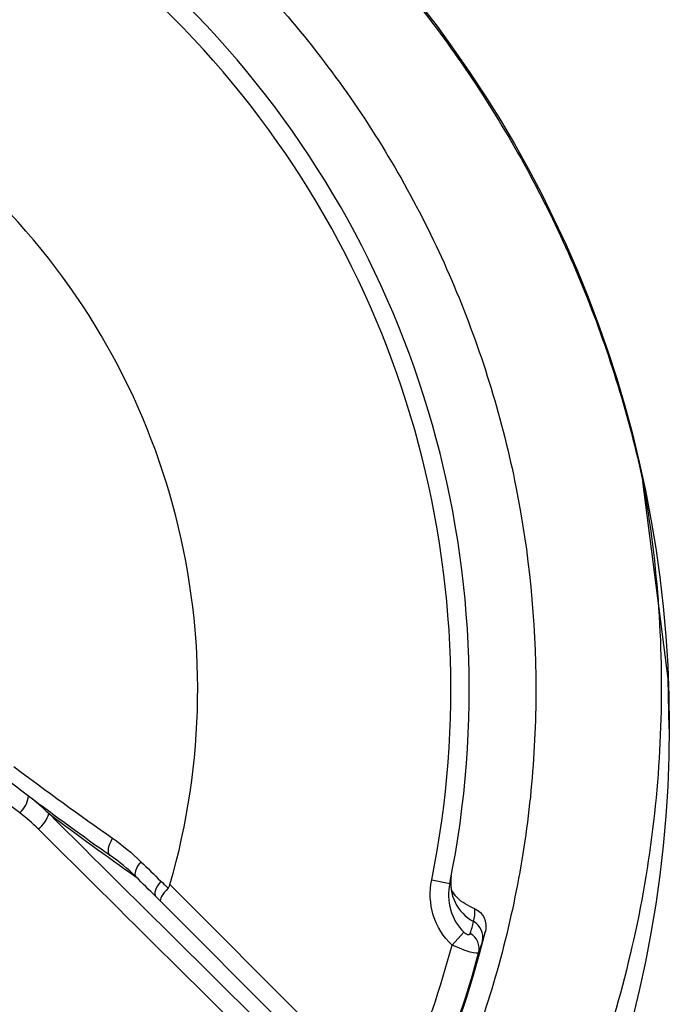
# Model space of a CAD drawing. Header units: millimetres. Extents: x 15231 to 16570, y 10019 to 11489.
# Tile 122 of 206: x 15957.34 to 15964.4, y 10763.17 to 10773.86. Entities that reach past the tile are written whole.
import ezdxf

# ---------------------------------------------------------------- set-up
doc = ezdxf.new("R2010")
doc.units = ezdxf.units.MM

msp = doc.modelspace()

# ---------------------------------------------------------------- linework, layer by layer
at = {"color": 7, "linetype": 'Continuous', "lineweight": 25}
for p, q in [((15961.815, 10764.521), (15962.011, 10764.481)), ((15958.971, 10764.469), (15960.989, 10762.45)), ((15960.847, 10762.309), (15958.867, 10764.289)), ((15962.037, 10763.811), (15962.165, 10763.952))]:
    msp.add_line(p, q, dxfattribs=at)
at = {"color": 7, "linetype": 'Continuous', "lineweight": 25, "flags": 128}
for points in [[(15964.397, 10766.161), (15964.385, 10766.707), (15964.11, 10768.844)], [(15958.32, 10764.786), (15958.309, 10764.797), (15958.303, 10764.813), (15958.301, 10764.833), (15958.302, 10764.857), (15958.308, 10764.883), (15958.318, 10764.911), (15958.331, 10764.941), (15958.348, 10764.971)], [(15958.655, 10764.717), (15958.635, 10764.692), (15958.619, 10764.667), (15958.606, 10764.642), (15958.596, 10764.619), (15958.591, 10764.598), (15958.59, 10764.58), (15958.593, 10764.564), (15958.6, 10764.553)], [(15958.871, 10764.506), (15958.852, 10764.481), (15958.835, 10764.455), (15958.822, 10764.43), (15958.813, 10764.407), (15958.807, 10764.386), (15958.806, 10764.367), (15958.809, 10764.352), (15958.816, 10764.34)]]:
    msp.add_lwpolyline(points, dxfattribs=at)
at = {"color": 7, "linetype": 'Continuous', "lineweight": 25}
msp.add_circle((15951.697, 10766.188), 12.699, dxfattribs=at)
for centre, radius, start, end in [((15951.697, 10766.584), 11.017, 103.7624, 346.2376), ((15951.697, 10766.584), 11.005, 105.048, 344.952), ((15951.697, 10766.584), 10.526, 348.4751, 101.5249), ((15951.697, 10766.584), 10.326, 348.4751, 101.5249), ((15951.697, 10766.584), 7.575, 343.7832, 106.2168), ((15957.124, 10765.472), 0.313, 313.7198, 352.6346), ((15978.426, 10793.313), 34.9, 233.024, 234.8232), ((15957.363, 10765.314), 0.299, 306.1673, 345.953), ((15979.84, 10794.727), 36.9, 233.0399, 234.8578), ((15962.493, 10764.483), 0.472, 170.0405, 241.9248), ((15962.178, 10763.898), 0.192, 347.1944, 61.2007), ((15962.138, 10763.772), 0.192, 346.4679, 59.9436), ((15951.697, 10766.584), 10.705, 329.5074, 344.9854)]:
    msp.add_arc(centre, radius, start, end, dxfattribs=at)
for centre, major_axis, ratio in [((15954.323, 10769.211), (18.672, -18.672), 0.017455), ((15954.182, 10769.069), (18.814, -18.814), 0.017324)]:
    msp.add_ellipse(centre, major_axis=major_axis, ratio=ratio, start_param=4.909095, end_param=5.075872, dxfattribs=at)
for points, knots in [([(15939.284, 10768.844), (15939.437, 10769.552), (15939.648, 10770.237), (15940.182, 10771.563), (15940.505, 10772.204), (15941.266, 10773.438), (15941.693, 10774.014), (15942.639, 10775.086), (15943.157, 10775.584), (15944.286, 10776.494), (15944.881, 10776.894), (15946.13, 10777.591), (15946.785, 10777.888), (15948.152, 10778.37), (15948.847, 10778.55), (15950.258, 10778.791), (15950.975, 10778.853), (15952.425, 10778.853), (15953.14, 10778.791), (15954.55, 10778.549), (15955.248, 10778.368), (15956.614, 10777.886), (15957.267, 10777.59), (15958.204, 10777.067), (15958.509, 10776.879), (15959.104, 10776.477), (15959.396, 10776.262), (15960.241, 10775.58), (15960.758, 10775.084), (15961.467, 10774.279), (15961.692, 10774.001), (15962.119, 10773.423), (15962.322, 10773.123), (15962.891, 10772.2), (15963.213, 10771.561), (15963.746, 10770.237), (15963.957, 10769.552), (15964.11, 10768.844)], [0, 0, 0, 0, 0.0625, 0.0625, 0.125, 0.125, 0.1875, 0.1875, 0.25, 0.25, 0.3125, 0.3125, 0.375, 0.375, 0.4375, 0.4375, 0.5, 0.5, 0.5625, 0.5625, 0.625, 0.625, 0.6875, 0.6875, 0.71875, 0.71875, 0.75, 0.75, 0.8125, 0.8125, 0.84375, 0.84375, 0.875, 0.875, 0.9375, 0.9375, 1, 1, 1, 1]), ([(15951.697, 10755.334), (15952.44, 10755.334), (15953.176, 10755.407), (15954.632, 10755.698), (15955.337, 10755.914), (15956.352, 10756.336), (15956.684, 10756.493), (15957.334, 10756.841), (15957.654, 10757.033), (15958.574, 10757.65), (15959.14, 10758.116), (15960.178, 10759.156), (15960.652, 10759.735), (15961.467, 10760.958), (15961.812, 10761.605), (15962.235, 10762.628), (15962.36, 10762.98), (15962.573, 10763.685), (15962.662, 10764.042), (15962.804, 10764.76), (15962.858, 10765.123), (15962.929, 10765.855), (15962.947, 10766.225), (15962.946, 10767.337), (15962.873, 10768.068), (15962.658, 10769.146), (15962.568, 10769.503), (15962.353, 10770.21), (15962.227, 10770.561), (15961.803, 10771.581), (15961.457, 10772.227), (15960.844, 10773.144), (15960.622, 10773.443), (15960.152, 10774.015), (15959.904, 10774.287), (15959.125, 10775.065), (15958.558, 10775.53), (15957.634, 10776.147), (15957.315, 10776.338), (15956.666, 10776.684), (15956.334, 10776.841), (15955.657, 10777.121), (15955.312, 10777.244), (15954.606, 10777.458), (15954.245, 10777.548), (15953.157, 10777.764), (15952.427, 10777.834), (15950.959, 10777.834), (15950.213, 10777.76), (15948.772, 10777.472), (15948.07, 10777.259), (15947.048, 10776.835), (15946.711, 10776.676), (15946.06, 10776.327), (15945.745, 10776.138), (15944.832, 10775.527), (15944.262, 10775.06), (15943.213, 10774.009), (15942.748, 10773.441), (15942.137, 10772.527), (15941.948, 10772.211), (15941.6, 10771.56), (15941.441, 10771.222), (15941.019, 10770.201), (15940.806, 10769.5), (15940.591, 10768.418), (15940.537, 10768.05), (15940.464, 10767.313), (15940.447, 10766.945), (15940.447, 10765.845), (15940.519, 10765.115), (15940.735, 10764.026), (15940.826, 10763.665), (15941.04, 10762.961), (15941.288, 10762.27), (15941.601, 10761.607), (15941.948, 10760.958), (15942.14, 10760.638), (15942.756, 10759.716), (15943.222, 10759.149), (15944, 10758.371), (15944.273, 10758.123), (15944.846, 10757.653), (15945.144, 10757.432), (15946.062, 10756.82), (15946.708, 10756.474), (15947.73, 10756.05), (15948.081, 10755.925), (15948.788, 10755.711), (15949.144, 10755.622), (15950.223, 10755.407), (15950.954, 10755.334), (15951.697, 10755.334)], [0, 0, 0, 0, 0.03125, 0.03125, 0.0625, 0.0625, 0.078125, 0.078125, 0.09375, 0.09375, 0.125, 0.125, 0.15625, 0.15625, 0.1875, 0.1875, 0.203125, 0.203125, 0.21875, 0.21875, 0.234375, 0.234375, 0.25, 0.25, 0.28125, 0.28125, 0.296875, 0.296875, 0.3125, 0.3125, 0.34375, 0.34375, 0.359375, 0.359375, 0.375, 0.375, 0.40625, 0.40625, 0.421875, 0.421875, 0.4375, 0.4375, 0.453125, 0.453125, 0.46875, 0.46875, 0.5, 0.5, 0.53125, 0.53125, 0.5625, 0.5625, 0.578125, 0.578125, 0.59375, 0.59375, 0.625, 0.625, 0.65625, 0.65625, 0.671875, 0.671875, 0.6875, 0.6875, 0.71875, 0.71875, 0.734375, 0.734375, 0.75, 0.75, 0.78125, 0.78125, 0.796875, 0.796875, 0.8125, 0.828125, 0.828125, 0.84375, 0.84375, 0.875, 0.875, 0.890625, 0.890625, 0.90625, 0.90625, 0.9375, 0.9375, 0.953125, 0.953125, 0.96875, 0.96875, 1, 1, 1, 1]), ([(15964.11, 10768.844), (15964.192, 10768.392), (15964.249, 10767.929), (15964.312, 10767.01), (15964.318, 10766.551), (15964.28, 10765.638), (15964.237, 10765.182), (15964.1, 10764.274), (15964.006, 10763.819), (15963.65, 10762.481), (15963.32, 10761.627), (15962.687, 10760.405), (15962.452, 10760.005), (15961.94, 10759.235), (15961.665, 10758.868), (15961.077, 10758.166), (15960.765, 10757.832), (15960.104, 10757.196), (15959.753, 10756.894), (15958.653, 10756.048), (15957.87, 10755.573), (15956.625, 10754.991), (15956.197, 10754.818), (15955.319, 10754.52), (15954.876, 10754.396), (15953.535, 10754.098), (15952.625, 10753.997), (15950.77, 10753.997), (15949.858, 10754.098), (15948.517, 10754.396), (15948.075, 10754.52), (15947.198, 10754.818), (15946.769, 10754.991), (15945.523, 10755.573), (15944.741, 10756.048), (15943.642, 10756.894), (15943.29, 10757.196), (15942.628, 10757.832), (15942.316, 10758.167), (15941.729, 10758.868), (15941.454, 10759.236), (15940.943, 10760.004), (15940.707, 10760.405), (15940.073, 10761.628), (15939.743, 10762.481), (15939.388, 10763.818), (15939.294, 10764.274), (15939.157, 10765.183), (15939.113, 10765.638), (15939.076, 10766.552), (15939.082, 10767.01), (15939.145, 10767.929), (15939.202, 10768.391), (15939.284, 10768.844)], [0, 0, 0, 0, 0.03125, 0.03125, 0.0625, 0.0625, 0.09375, 0.09375, 0.125, 0.125, 0.1875, 0.1875, 0.21875, 0.21875, 0.25, 0.25, 0.28125, 0.28125, 0.3125, 0.3125, 0.375, 0.375, 0.40625, 0.40625, 0.4375, 0.4375, 0.5, 0.5, 0.5625, 0.5625, 0.59375, 0.59375, 0.625, 0.625, 0.6875, 0.6875, 0.71875, 0.71875, 0.75, 0.75, 0.78125, 0.78125, 0.8125, 0.8125, 0.875, 0.875, 0.90625, 0.90625, 0.9375, 0.9375, 0.96875, 0.96875, 1, 1, 1, 1]), ([(15958.871, 10764.506), (15958.894, 10764.484), (15958.916, 10764.462), (15958.939, 10764.441), (15958.942, 10764.437), (15958.946, 10764.433), (15958.95, 10764.43)], [0, 0, 0, 0, 0.0001024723, 0.0001024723, 0.0001024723, 0.0001193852, 0.0001193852, 0.0001193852, 0.0001193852]), ([(15962.037, 10763.811), (15961.94, 10763.899), (15961.87, 10764.013), (15961.795, 10764.26), (15961.789, 10764.393), (15961.815, 10764.521)], [0, 0, 0, 0, 0.5, 0.5, 1, 1, 1, 1]), ([(15962.011, 10764.481), (15961.992, 10764.387), (15961.994, 10764.289), (15962.045, 10764.105), (15962.094, 10764.019), (15962.165, 10763.952)], [0, 0, 0, 0, 0.5, 0.5, 1, 1, 1, 1]), ([(15962.049, 10764.367), (15962.049, 10764.366), (15962.053, 10764.361), (15962.018, 10764.422), (15962.025, 10764.514), (15962.028, 10764.565)], [0, 0, 0, 0, 0.149495, 0.533374, 1, 1, 1, 1]), ([(15958.95, 10764.43), (15958.92, 10764.397), (15958.895, 10764.365), (15958.866, 10764.314), (15958.861, 10764.296), (15958.867, 10764.289)], [0, 0, 0, 0, 0.5, 0.5, 1, 1, 1, 1]), ([(15958.95, 10764.43), (15958.956, 10764.437), (15958.962, 10764.446), (15958.966, 10764.455), (15958.968, 10764.46), (15958.969, 10764.464), (15958.971, 10764.469)], [0, 0, 0, 0, 0.00003027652, 0.00003027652, 0.00003027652, 0.00004455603, 0.00004455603, 0.00004455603, 0.00004455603]), ([(15962.283, 10764.205), (15962.213, 10764.239), (15962.116, 10764.286), (15962.055, 10764.372), (15962.038, 10764.396)], [0, 0, 0, 0, 0.724124, 1, 1, 1, 1]), ([(15962.283, 10764.205), (15962.328, 10764.186), (15962.365, 10764.15), (15962.405, 10764.061), (15962.41, 10764.011), (15962.398, 10763.963)], [0, 0, 0, 0, 0.5, 0.5, 1, 1, 1, 1]), ([(15962.165, 10763.952), (15962.169, 10763.948), (15962.174, 10763.944), (15962.178, 10763.941), (15962.18, 10763.94), (15962.181, 10763.939), (15962.183, 10763.938), (15962.188, 10763.935), (15962.192, 10763.932), (15962.196, 10763.93), (15962.198, 10763.93), (15962.2, 10763.929), (15962.202, 10763.928), (15962.207, 10763.927), (15962.212, 10763.926), (15962.217, 10763.926), (15962.221, 10763.926), (15962.225, 10763.927), (15962.227, 10763.929), (15962.23, 10763.93), (15962.233, 10763.933), (15962.234, 10763.936), (15962.234, 10763.937), (15962.234, 10763.937), (15962.234, 10763.938)], [0, 0, 0, 0, 0.0000175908, 0.0000175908, 0.0000175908, 0.0000234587, 0.0000234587, 0.0000234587, 0.0000408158, 0.0000408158, 0.0000408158, 0.0000482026, 0.0000482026, 0.0000482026, 0.0000733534, 0.0000733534, 0.0000733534, 0.000100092, 0.000100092, 0.000100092, 0.0001301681, 0.0001301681, 0.0001301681, 0.0001353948, 0.0001353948, 0.0001353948, 0.0001353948]), ([(15962.325, 10763.727), (15962.321, 10763.718), (15962.287, 10763.721), (15962.18, 10763.751), (15962.108, 10763.778), (15962.037, 10763.811)], [0, 0, 0, 0, 0.5, 0.5, 1, 1, 1, 1])]:
    msp.add_open_spline(points, degree=3, knots=knots, dxfattribs=at)
for points in [[(15956.751, 10765.959), (15956.977, 10765.78), (15957.205, 10765.604), (15957.434, 10765.432)], [(15957.34, 10765.246), (15957.108, 10765.421), (15956.877, 10765.599), (15956.649, 10765.781)], [(15957.273, 10765.751), (15957.629, 10765.483), (15957.987, 10765.223), (15958.348, 10764.971)], [(15957.434, 10765.432), (15957.511, 10765.373), (15957.584, 10765.31), (15957.653, 10765.242)], [(15957.539, 10765.073), (15957.477, 10765.135), (15957.41, 10765.192), (15957.34, 10765.246)], [(15958.348, 10764.971), (15958.456, 10764.895), (15958.559, 10764.811), (15958.655, 10764.717)], [(15958.6, 10764.553), (15958.512, 10764.639), (15958.419, 10764.717), (15958.32, 10764.786)], [(15958.655, 10764.717), (15958.727, 10764.647), (15958.799, 10764.576), (15958.871, 10764.506)], [(15958.816, 10764.34), (15958.744, 10764.411), (15958.672, 10764.482), (15958.6, 10764.553)], [(15958.867, 10764.289), (15958.85, 10764.306), (15958.833, 10764.323), (15958.816, 10764.34)], [(15962.27, 10764.066), (15962.283, 10764.112), (15962.285, 10764.156), (15962.283, 10764.205)], [(15962.234, 10763.938), (15962.247, 10763.98), (15962.259, 10764.023), (15962.27, 10764.066)], [(15962.398, 10763.963), (15962.387, 10763.927), (15962.377, 10763.894), (15962.365, 10763.855)], [(15962.365, 10763.855), (15962.352, 10763.812), (15962.338, 10763.77), (15962.325, 10763.727)]]:
    msp.add_open_spline(points, degree=3, dxfattribs=at)

doc.saveas('drawing.dxf')
